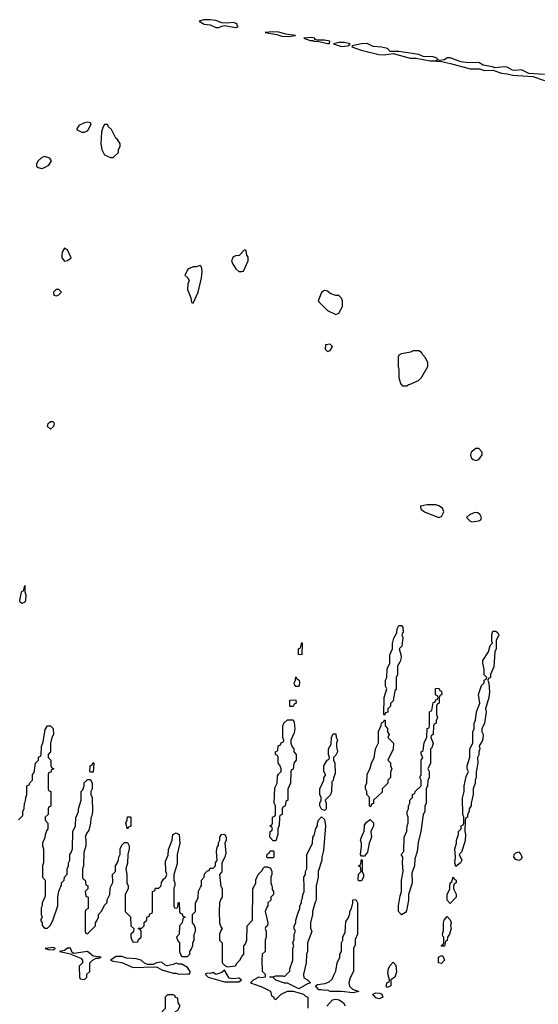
# Model space of a CAD drawing. Header units: inches. Extents: x 2701622 to 2964296, y 496201 to 720542.
# Tile 57 of 256: x 2743435 to 2747067, y 689180 to 696080. Entities that reach past the tile are written whole.
import ezdxf

# ---------------------------------------------------------------- set-up
doc = ezdxf.new("R2010")
doc.units = ezdxf.units.IN
doc.header["$MEASUREMENT"] = 0
doc.layers.add('C7648', color=7, linetype='Continuous')
doc.layers.add('C7649', color=7, linetype='Continuous')

msp = doc.modelspace()

# ---------------------------------------------------------------- linework, layer by layer
at = {"layer": 'C7648', "color": 4, "elevation": 8}
for points in [[(2743614, 690000), (2743614, 689950), (2743612, 689930), (2743592, 689890), (2743592, 689870), (2743585.4, 689854.6), (2743584.7, 689810), (2743592, 689790), (2743582, 689770), (2743591.6, 689751.6), (2743592.7, 689732.7), (2743610, 689714), (2743630, 689714), (2743650, 689734), (2743670, 689774), (2743702, 689870), (2743702, 689930), (2743708.4, 689971.6), (2743721.5, 690000)], [(2743911.8, 690000), (2743911.6, 689988.4), (2743894, 689970), (2743898, 689938), (2743914, 689930), (2743914, 689850), (2743898, 689842), (2743894, 689830), (2743894, 689690), (2743898, 689678), (2743910, 689674), (2743966, 689730), (2743966, 689750), (2743976.4, 689763.6), (2743986, 689790), (2743986, 689810), (2744010, 689834), (2744030, 689874), (2744047.3, 689892.7), (2744048.4, 689911.6), (2744066, 689950), (2744068.4, 689991.6), (2744072.3, 690000)], [(2744194, 690000), (2744194, 689990), (2744174, 689950), (2744174, 689830), (2744211.6, 689791.6), (2744214, 689730), (2744234, 689710), (2744232.7, 689687.3), (2744214, 689670), (2744214, 689650), (2744223.6, 689623.6), (2744230, 689614), (2744262, 689618), (2744267.3, 689632.7), (2744286, 689650), (2744286, 689690), (2744282, 689702), (2744266, 689710), (2744270, 689714), (2744290, 689714), (2744306, 689730), (2744307.3, 689752.7), (2744326, 689770), (2744326, 689790), (2744342, 689798), (2744347.3, 689812.7), (2744362, 689818), (2744366, 689830), (2744366, 689970), (2744382, 689978), (2744387.3, 689992.7), (2744410, 689994), (2744416, 690000)], [(2744518, 690000), (2744514, 689990), (2744514, 689870), (2744518, 689858), (2744530, 689854), (2744542, 689858), (2744546, 689890), (2744552.7, 689892.7), (2744554, 689830), (2744558, 689818), (2744572.7, 689812.7), (2744578, 689798), (2744594, 689790), (2744578, 689782), (2744574, 689750), (2744554, 689730), (2744552, 689670), (2744534, 689650), (2744543.6, 689623.6), (2744554, 689610), (2744554, 689550), (2744563.6, 689523.6), (2744570, 689514), (2744610, 689514), (2744626, 689530), (2744626, 689550), (2744636.4, 689563.6), (2744647.3, 689592.7), (2744648.4, 689611.6), (2744658, 689630), (2744658, 689670), (2744666, 689690), (2744666, 689710), (2744656.4, 689736.4), (2744646, 689750), (2744646, 689810), (2744666, 689830), (2744666, 689890), (2744676.4, 689903.6), (2744686, 689930), (2744688.4, 689971.6), (2744701.5, 690000)], [(2744847.6, 690000), (2744854, 689990), (2744854, 689930), (2744843.6, 689916.4), (2744834, 689890), (2744832, 689830), (2744834, 689750), (2744843.6, 689723.6), (2744854, 689710), (2744843.6, 689696.4), (2744834, 689670), (2744834, 689630), (2744854, 689610), (2744854, 689470), (2744874, 689450), (2744890, 689442), (2744946, 689450), (2744958, 689470), (2744978, 689490), (2744990, 689514), (2745006, 689530), (2745006, 689590), (2745016.4, 689603.6), (2745026, 689630), (2745028, 689730), (2745066, 689770), (2745068.4, 689988.4), (2745073.9, 690000)], [(2745202.6, 690000), (2745203.6, 689983.6), (2745212, 689970), (2745212, 689950), (2745194, 689930), (2745194, 689910), (2745174, 689890), (2745174, 689870), (2745163.6, 689856.4), (2745154, 689830), (2745174, 689750), (2745171.6, 689728.4), (2745158, 689722), (2745154, 689710), (2745162, 689690), (2745162, 689650), (2745154, 689630), (2745154, 689550), (2745134, 689530), (2745132, 689490), (2745132.7, 689412.7), (2745154, 689390), (2745154, 689370), (2745130, 689364), (2745110, 689368.7), (2745070, 689348), (2745052, 689330), (2745130, 689301), (2745190.9, 689270.9), (2745198, 689238), (2745212.7, 689232.7), (2745218, 689218), (2745230, 689214), (2745266, 689250), (2745311.1, 689271.1), (2745351.6, 689271.6), (2745383.5, 689263.5), (2745422, 689250), (2745436.9, 689236.9), (2745454, 689230), (2745452.7, 689152.7)], [(2745512, 690000), (2745512, 689910), (2745503.6, 689896.4), (2745484.7, 689830), (2745484.7, 689810), (2745472, 689750), (2745472.7, 689712.7), (2745482, 689690), (2745452, 689610), (2745452, 689550), (2745444.7, 689530), (2745442, 689470), (2745422, 689390), (2745425.4, 689365.4), (2745451.1, 689351.1), (2745472, 689330), (2745450, 689324), (2745390, 689288), (2745310, 689328), (2745290, 689328), (2745230, 689348.7), (2745210, 689368), (2745186, 689370), (2745190, 689374), (2745210, 689372), (2745230, 689378), (2745278, 689378), (2745290, 689374), (2745328, 689412), (2745328, 689428), (2745348, 689490), (2745348, 689570), (2745355.3, 689590), (2745348, 689610), (2745356.4, 689636.4), (2745358, 689670), (2745366, 689690), (2745358, 689710), (2745358, 689730), (2745368, 689750), (2745368.7, 689770), (2745383.1, 689816.9), (2745398, 689850), (2745398, 689870), (2745408, 689890), (2745408, 689910), (2745416.4, 689923.6), (2745418, 689950), (2745428, 689970), (2745427.4, 690000)], [(2746173.8, 690000), (2746158.8, 689950), (2746158.8, 689910), (2746144.7, 689835.3), (2746136.9, 689823.1), (2746110, 689806), (2746088.9, 689828.9), (2746088.7, 689870), (2746099.3, 689940.7), (2746108.7, 689970), (2746108.7, 690000)], [(2746474, 690000), (2746474, 689990), (2746490.9, 689950.9), (2746491, 689930), (2746450, 689886), (2746428, 689910), (2746428, 689950), (2746448, 689990), (2746448.2, 690000)], [(2745587.3, 689167.3), (2745626, 689210), (2745650, 689214.8), (2745672, 689210), (2745702, 689190), (2745714, 689170)]]:
    msp.add_lwpolyline(points, dxfattribs=at)
for points in [[(2745770, 689259), (2745690, 689269), (2745610, 689269), (2745590, 689279), (2745570, 689275.3), (2745550, 689282), (2745530, 689282), (2745508, 689310), (2745521.2, 689318.8), (2745573.6, 689326.4), (2745603.1, 689336.9), (2745623.1, 689356.9), (2745636.4, 689383.6), (2745648.4, 689411.6), (2745658, 689470), (2745678, 689510), (2745678, 689530), (2745688, 689550), (2745688, 689610), (2745698, 689630), (2745698, 689650), (2745714.6, 689685.4), (2745720.4, 689759.6), (2745736.4, 689783.6), (2745747.3, 689812.7), (2745748, 689830), (2745758, 689850), (2745768.4, 689891.6), (2745769, 689911), (2745790, 689914), (2745802, 689890), (2745802, 689670), (2745785.4, 689634.6), (2745783.6, 689596.4), (2745772, 689570), (2745772, 689410), (2745750, 689366), (2745741, 689330), (2745746, 689306), (2745766, 689286), (2745810, 689269)], [(2746390, 689586), (2746388.9, 689588.9), (2746390, 689594), (2746402, 689598), (2746406, 689610), (2746406, 689650), (2746398, 689658), (2746395.3, 689670), (2746403.1, 689696.9), (2746404, 689750), (2746408.7, 689770), (2746430, 689794), (2746451.1, 689771.1), (2746456, 689750), (2746451.3, 689730), (2746456, 689710), (2746444.7, 689670), (2746432, 689650), (2746430, 689626), (2746418, 689622), (2746410, 689586)], [(2743670, 689578), (2743614, 689570), (2743636.4, 689563.6), (2743670, 689562), (2743686, 689570)], [(2743790, 689574), (2743770, 689573.2), (2743750, 689557.2), (2743714, 689550), (2743794, 689534), (2743794, 689530), (2743863.6, 689503.6), (2743874, 689490), (2743874, 689470), (2743852.7, 689447.3), (2743854, 689370), (2743858, 689358), (2743890, 689354), (2743906, 689370), (2743906, 689390), (2743926, 689410), (2743926, 689470), (2743946, 689490), (2743970, 689502), (2743990, 689502), (2744006, 689510), (2743950, 689516), (2743908.9, 689548.9), (2743815.3, 689535.3), (2743802, 689542)], [(2744150, 689515.3), (2744110, 689515.3), (2744072, 689490), (2744090, 689481), (2744150, 689472), (2744230, 689438), (2744382, 689442), (2744398.8, 689438.8), (2744430, 689421), (2744510, 689398), (2744530, 689398), (2744550, 689391.3), (2744610, 689392), (2744626, 689394), (2744628, 689410), (2744610, 689438), (2744570, 689462), (2744550, 689462), (2744530, 689469), (2744510, 689459), (2744469, 689449), (2744454.6, 689454.6), (2744430, 689475.3), (2744394, 689470), (2744370, 689459), (2744330, 689459), (2744308.7, 689468.7), (2744286, 689490), (2744250, 689499), (2744183.1, 689503.1)], [(2746010, 689298), (2746002, 689310), (2746008.4, 689331.6), (2746022, 689338), (2746026, 689350), (2746014.6, 689394.6), (2746019, 689430), (2746030, 689452), (2746050, 689474), (2746070, 689454), (2746074.4, 689405.6), (2746062, 689370), (2746034, 689350), (2746034, 689310), (2746030, 689306)], [(2746390, 689466), (2746369, 689470), (2746369.3, 689510.7), (2746390, 689522), (2746398, 689518), (2746410.8, 689490)], [(2744870, 689418), (2744850, 689402), (2744810, 689388.7), (2744790, 689402), (2744770, 689395.3), (2744750, 689398), (2744734, 689390), (2744754, 689370), (2744870, 689338), (2744970, 689338), (2744988, 689350), (2744970, 689362), (2744930, 689357.2), (2744902, 689362)], [(2745950, 689217.2), (2745930, 689224), (2745909.2, 689250.8), (2745930, 689261), (2745957.3, 689257.3), (2745972, 689250), (2745978, 689230), (2745970, 689224)], [(2744510, 689246), (2744470, 689246), (2744454, 689230), (2744454, 689150), (2744434, 689130), (2744434, 689110), (2744412, 689070), (2744418, 688998), (2744432.7, 688992.7), (2744438, 688978), (2744450, 688974), (2744462, 688978), (2744467.3, 688992.7), (2744490, 688994), (2744506, 689010), (2744508.4, 689031.6), (2744526, 689070), (2744526, 689130), (2744542, 689138), (2744558, 689170), (2744546, 689190), (2744542, 689222), (2744527.3, 689227.3), (2744522, 689242)]]:
    msp.add_lwpolyline(points, close=True, dxfattribs=at)
at = {"layer": 'C7649', "color": 4}
for points, elevation in [([(2744770, 696079.7), (2744722, 696078), (2744691.3, 696070), (2744728, 696048), (2744770, 696043), (2744810, 696024), (2744830, 696024), (2744850, 696034.8), (2744870, 696038.8), (2744950, 696026), (2744966, 696030), (2744958, 696038), (2744957.2, 696050), (2744930, 696060.7), (2744890, 696055.1), (2744850, 696056.9), (2744810, 696073.7)], 12), ([(2745204.4, 695995.6), (2745154, 695990), (2745236, 695976), (2745270, 695964), (2745318, 695962), (2745350, 695966), (2745366, 695970), (2745298.6, 695978.6), (2745250, 695993)], 12), ([(2745475.1, 695955.1), (2745424.7, 695950), (2745470, 695934.8), (2745494, 695934), (2745494, 695930), (2745530, 695926.8), (2745590, 695912), (2745606, 695914), (2745608, 695930), (2745570, 695936.2), (2745516.4, 695936.4), (2745502, 695942), (2745502, 695950)], 12), ([(2745710, 695920.9), (2745670, 695919.3), (2745634, 695910), (2745690, 695891), (2745730, 695896), (2745740.4, 695899.6), (2745748.7, 695910)], 12), ([(2743910, 695362), (2743890, 695358), (2743850, 695338), (2743834, 695310), (2743870, 695292), (2743890, 695292), (2743910, 695302), (2743918, 695310), (2743935.3, 695350), (2743930, 695358)], 12), ([(2744050, 695346), (2744030, 695346), (2744016.9, 695323.1), (2744007.3, 695292.7), (2744004, 695210), (2744010.7, 695170.7), (2744030, 695132), (2744070, 695114), (2744090, 695114), (2744128, 695150), (2744128, 695170), (2744138, 695190), (2744138, 695210), (2744120.4, 695240.4), (2744108, 695250), (2744078, 695310), (2744058, 695330)], 12), ([(2743610, 695122), (2743587.3, 695112.7), (2743564.7, 695090), (2743552, 695070), (2743552.7, 695052.7), (2743563.6, 695043.6), (2743590, 695038), (2743610, 695044.7), (2743640.4, 695059.6), (2743658, 695090), (2743646, 695110)], 12), ([(2743750, 694478), (2743732, 694450), (2743731.3, 694430), (2743731.3, 694410), (2743750, 694386.8), (2743770, 694391.3), (2743795.3, 694410), (2743770, 694466)], 12), ([(2745010, 694466), (2744972.7, 694427.3), (2744950, 694426), (2744930, 694418), (2744918, 694390), (2744927.1, 694367.1), (2744950, 694334), (2744970, 694314), (2744990, 694314), (2745002, 694318), (2745035.3, 694390), (2745034.6, 694414.6), (2745026, 694430), (2745022, 694462)], 12), ([(2744698, 694358), (2744670, 694348), (2744650, 694348), (2744623.6, 694336.4), (2744611.6, 694328.4), (2744592, 694290), (2744612, 694270), (2744622, 694250), (2744611.6, 694228.4), (2744611.3, 694190), (2744634, 694130), (2744638, 694098), (2744650, 694094), (2744684, 694170), (2744708.4, 694271.6), (2744714, 694314), (2744707.3, 694347.3)], 12), ([(2743710, 694188), (2743690, 694188), (2743672, 694170), (2743674, 694150), (2743690, 694144.7), (2743710, 694152), (2743728, 694170)], 12), ([(2745570, 694182), (2745550, 694168.7), (2745524.7, 694110), (2745530, 694102), (2745590, 694042), (2745650, 694014), (2745670, 694022), (2745695.3, 694070), (2745695.3, 694110), (2745688.4, 694128.4), (2745670, 694146), (2745650, 694148), (2745610, 694162), (2745590, 694178)], 12), ([(2745610, 693806), (2745578, 693802), (2745574, 693770), (2745590, 693754), (2745610, 693762), (2745626, 693790)], 12), ([(2746230, 693758), (2746190, 693758), (2746171.1, 693748.9), (2746110, 693738), (2746091.6, 693728.4), (2746085.4, 693714.6), (2746084.7, 693650), (2746091.1, 693628.9), (2746091.6, 693571.6), (2746102, 693530), (2746112.7, 693512.7), (2746147.3, 693512.7), (2746158, 693522), (2746170, 693524.7), (2746228.9, 693551.1), (2746250, 693572), (2746293.2, 693650), (2746294.6, 693674.6), (2746278, 693710), (2746258, 693730), (2746248.4, 693748.4)], 12), ([(2743650, 693209.3), (2743630, 693228), (2743634, 693250), (2743650, 693262.8), (2743670, 693264.7), (2743676.3, 693250), (2743673, 693230)], 8), ([(2746650, 693074), (2746630, 693074), (2746598, 693050), (2746591.3, 693030), (2746598, 693010), (2746610, 692998), (2746630, 692991.3), (2746650, 692998), (2746675.3, 693030), (2746674, 693050)], 12), ([(2746350, 692679.3), (2746290, 692679.3), (2746242, 692670), (2746244.7, 692650), (2746271.3, 692630), (2746369, 692591), (2746390, 692598), (2746406, 692630), (2746395.6, 692655.6), (2746370, 692673.2)], 12), ([(2746630, 692626.6), (2746610, 692622), (2746584.7, 692610), (2746564.7, 692590), (2746587.5, 692567.5), (2746601.6, 692561.6), (2746650, 692568), (2746664.7, 692575.3), (2746669.2, 692590), (2746661.2, 692610), (2746643.7, 692623.7)], 12), ([(2743450, 691988), (2743438, 691998), (2743435.3, 692010), (2743448, 692068), (2743450, 692074), (2743462, 692078), (2743470, 692114), (2743471.3, 692070), (2743478, 692050), (2743476, 692010), (2743470, 691998)], 8), ([(2745990, 691206), (2745986, 691210), (2745988.7, 691330), (2746006, 691390), (2745998, 691410), (2745998, 691450), (2746006, 691470), (2746008.9, 691531.1), (2746028, 691570), (2746028.4, 691628.4), (2746046, 691670), (2746047.3, 691707.3), (2746055.3, 691744.7), (2746076.4, 691783.6), (2746078, 691810), (2746090, 691834), (2746110, 691834), (2746119.6, 691819.6), (2746122, 691790), (2746112, 691770), (2746118, 691750), (2746110.8, 691689.2), (2746092, 691670), (2746104.7, 691630), (2746106, 691610), (2746098.8, 691581.2), (2746082, 691550), (2746082, 691490), (2746072, 691470), (2746072, 691390), (2746063.6, 691376.4), (2746050, 691306), (2746032.7, 691287.3), (2746031.6, 691268.4), (2746014, 691250), (2746012.7, 691227.3), (2745998, 691222)], 8), ([(2746490, 690146), (2746482, 690170), (2746488, 690210), (2746482, 690270), (2746495.3, 690310), (2746495.3, 690330), (2746508, 690370), (2746508.4, 690391.6), (2746526, 690410), (2746526, 690430), (2746542, 690438), (2746546, 690450), (2746546, 690490), (2746538, 690510), (2746536.4, 690623.6), (2746548.7, 690670), (2746548.7, 690710), (2746563.1, 690776.9), (2746578, 690810), (2746568.7, 690828.7), (2746568.7, 690850), (2746588.4, 690911.6), (2746588.9, 690971.1), (2746608, 691010), (2746608, 691090), (2746618, 691110), (2746618, 691150), (2746628.4, 691171.6), (2746634, 691230), (2746658, 691290), (2746648.7, 691350), (2746670, 691414), (2746687.3, 691432.7), (2746688.4, 691451.6), (2746702, 691458), (2746706, 691470), (2746688.7, 691488.7), (2746688.4, 691528.4), (2746678, 691570), (2746678, 691590), (2746718, 691650), (2746730, 691694), (2746746, 691710), (2746742, 691722), (2746742, 691770), (2746750, 691794), (2746770, 691794), (2746783.6, 691783.6), (2746791, 691770), (2746772, 691730), (2746771.3, 691670), (2746762, 691650), (2746755.3, 691544.7), (2746732, 691490), (2746732, 691470), (2746718, 691462), (2746714, 691450), (2746722, 691430), (2746724.7, 691370), (2746721, 691330), (2746698, 691250), (2746701, 691230), (2746690.9, 691149.1), (2746672, 691110), (2746672, 691090), (2746681, 691070), (2746679.8, 691040.2), (2746675.3, 691024.7), (2746652, 690990), (2746658, 690970), (2746651.3, 690950), (2746651.1, 690928.9), (2746642, 690910), (2746644.7, 690870), (2746631.6, 690808.4), (2746631.3, 690770), (2746624.7, 690750), (2746624.7, 690730), (2746611, 690690), (2746611, 690650), (2746596, 690590), (2746596, 690570), (2746582, 690550), (2746582, 690530), (2746572, 690510), (2746572, 690490), (2746558, 690482), (2746554, 690470), (2746552, 690390), (2746558, 690370), (2746555.3, 690324.7), (2746530, 690246), (2746514, 690230), (2746530.7, 690189.3), (2746522, 690170)], 8), ([(2745410, 691628), (2745388, 691630), (2745388.9, 691671.1), (2745402, 691678), (2745410, 691714), (2745414, 691710)], 8), ([(2745370, 691406), (2745360.4, 691420.4), (2745358, 691430), (2745367.3, 691452.7), (2745370, 691474), (2745378, 691458), (2745391.6, 691451.6), (2745394, 691430), (2745390, 691406)], 8), ([(2745350, 691266), (2745327.3, 691267.3), (2745328, 691310), (2745370, 691314), (2745372, 691290), (2745358, 691282)], 8), ([(2745210, 690326), (2745188, 690350), (2745188.4, 690391.6), (2745202, 690398), (2745206, 690410), (2745202, 690422), (2745188, 690430), (2745202, 690438), (2745206, 690450), (2745206, 690490), (2745222, 690498), (2745226, 690510), (2745226, 690570), (2745218, 690590), (2745223.1, 690696.9), (2745238, 690730), (2745240.4, 690779.6), (2745247.3, 690792.7), (2745266, 690810), (2745266, 690830), (2745256.4, 690856.4), (2745246, 690870), (2745246, 690910), (2745242, 690922), (2745226, 690930), (2745226, 690950), (2745242, 690958), (2745246, 690990), (2745262, 690998), (2745267.3, 691012.7), (2745282, 691018), (2745286, 691030), (2745278, 691050), (2745278, 691130), (2745286, 691150), (2745310, 691174), (2745350, 691174), (2745356.9, 691156.9), (2745361, 691110), (2745356.9, 691083.1), (2745334, 691030), (2745334, 691010), (2745343.6, 690983.6), (2745354, 690970), (2745354, 690950), (2745372, 690930), (2745372, 690890), (2745354, 690870), (2745351.6, 690828.4), (2745338, 690822), (2745334, 690810), (2745332, 690730), (2745312.7, 690687.3), (2745312, 690610), (2745298, 690602), (2745294, 690570), (2745278, 690562), (2745274, 690550), (2745274, 690510), (2745258, 690502), (2745254, 690490), (2745252.7, 690432.7), (2745242, 690410), (2745242, 690370), (2745230, 690326)], 8), ([(2745890, 690566), (2745886, 690570), (2745886, 690630), (2745866, 690650), (2745866, 690670), (2745858, 690690), (2745858, 690710), (2745867.3, 690732.7), (2745868, 690790), (2745890, 690834), (2745898, 690870), (2745918, 690910), (2745926, 690970), (2745947.3, 691012.7), (2745948.4, 691091.6), (2745967.3, 691132.7), (2745968.4, 691151.6), (2745982, 691158), (2745990, 691174), (2745994, 691170), (2745994, 691130), (2746011.6, 691111.6), (2746012, 691090), (2746022, 691070), (2746014, 691050), (2746052, 691010), (2746051.6, 690968.4), (2746014, 690890), (2746031.6, 690871.6), (2746032.7, 690852.7), (2746042, 690830), (2746032.7, 690807.3), (2746031.6, 690768.4), (2746014, 690750), (2746014, 690730), (2745974, 690690), (2745972.7, 690667.3), (2745914, 690610), (2745912.7, 690587.3), (2745898, 690582), (2745894, 690566)], 8), ([(2745570, 690538), (2745550, 690546), (2745538, 690570), (2745538, 690590), (2745546, 690610), (2745546, 690630), (2745538, 690650), (2745538, 690690), (2745566, 690750), (2745566, 690770), (2745578, 690782), (2745578, 690790), (2745566, 690810), (2745566, 690850), (2745588.4, 690891.6), (2745602, 690898), (2745606, 690910), (2745598, 690930), (2745598, 690970), (2745616.4, 691003.6), (2745618, 691050), (2745630, 691074), (2745650, 691074), (2745652, 691050), (2745662, 691030), (2745654, 691010), (2745654, 690986), (2745662, 690950), (2745650, 690926), (2745634, 690910), (2745634, 690890), (2745642, 690870), (2745643.6, 690796.4), (2745632.7, 690767.3), (2745631.6, 690748.4), (2745622, 690738), (2745618, 690670), (2745611.6, 690648.4), (2745574, 690610), (2745582, 690590), (2745582, 690550)], 8), ([(2743930, 690806), (2743926, 690810), (2743928, 690850), (2743942, 690858), (2743950, 690874), (2743954, 690870), (2743950, 690806)], 8), ([(2744190, 690406), (2744178, 690450), (2744187.3, 690472.7), (2744190, 690494), (2744210, 690494), (2744214, 690490), (2744212.7, 690432.7), (2744210, 690426), (2744198, 690422)], 8), ([(2745830, 690218), (2745822, 690230), (2745828, 690288), (2745828, 690310), (2745822, 690330), (2745835.3, 690370), (2745848, 690390), (2745850, 690434), (2745863.1, 690456.9), (2745890, 690474), (2745912, 690452), (2745912, 690430), (2745894, 690390), (2745898, 690350), (2745882, 690310), (2745870, 690246), (2745850, 690218)], 8), ([(2745170, 690206), (2745166, 690210), (2745168.4, 690231.6), (2745182, 690238), (2745190, 690254), (2745210, 690254), (2745214, 690250), (2745214, 690210), (2745210, 690206)], 8), ([(2746930, 690187.6), (2746910, 690194), (2746895.6, 690210), (2746898.4, 690230), (2746910, 690240.4), (2746930, 690248), (2746946, 690230), (2746953.8, 690210), (2746945.3, 690194.7)], 8), ([(2745810, 690046), (2745806, 690050), (2745808.4, 690091.6), (2745826, 690110), (2745822, 690142), (2745808.7, 690150), (2745822, 690158), (2745830, 690194), (2745834, 690190), (2745834, 690110), (2745842, 690090), (2745842, 690070), (2745830, 690046)], 8)]:
    msp.add_lwpolyline(points, close=True, dxfattribs=dict(at, elevation=elevation))
for points, elevation in [([(2747110, 695696.3), (2747002, 695702), (2746950, 695729), (2746910, 695723.7), (2746886.6, 695726.6), (2746850, 695746.6), (2746830, 695749.4), (2746762.7, 695742.7), (2746746, 695750), (2746681, 695761), (2746650, 695779.3), (2746581.7, 695778.3), (2746524.8, 695784.8), (2746450, 695811.6), (2746430, 695811.6), (2746410, 695799.3), (2746374.6, 695794.6), (2746360.2, 695800.2), (2746359, 695810), (2746330, 695818.4), (2746262, 695822), (2746230, 695834.7), (2746090, 695857), (2746030, 695857.2), (2746010, 695877), (2745970, 695887.6), (2745910, 695891.5), (2745868.2, 695911.8), (2745830, 695911.6), (2745763.6, 695896.4), (2745762, 695890), (2745825.8, 695865.8), (2745950, 695834.8), (2745990, 695834), (2746050, 695842.8), (2746170, 695810.8), (2746210.9, 695810.9), (2746310, 695790.8), (2746348.7, 695791.3), (2746358, 695798), (2746354, 695790), (2746390, 695787.7), (2746453.2, 695773.2), (2746590, 695734.8), (2746654.4, 695734.4), (2746690, 695724), (2746750, 695724.9), (2746810, 695704), (2746850, 695700.7), (2746890, 695690.8), (2747030, 695680.5), (2747110, 695654)], 12), ([(2746108.7, 690000), (2746108.7, 690050), (2746122, 690110), (2746115.3, 690170), (2746118, 690210), (2746108, 690230), (2746126, 690250), (2746128, 690350), (2746147.3, 690392.7), (2746148, 690430), (2746155.3, 690450), (2746155.3, 690490), (2746148.7, 690510), (2746148.7, 690530), (2746158, 690550), (2746158, 690570), (2746168, 690590), (2746168, 690610), (2746186, 690630), (2746186, 690650), (2746202, 690658), (2746206, 690670), (2746246, 690710), (2746248, 690750), (2746238, 690770), (2746248, 690790), (2746246, 690890), (2746258, 690910), (2746246, 690930), (2746246, 690950), (2746262, 690958), (2746268.4, 691011.6), (2746287.3, 691052.7), (2746288.4, 691111.6), (2746302, 691118), (2746306, 691130), (2746306, 691230), (2746322, 691238), (2746330, 691294), (2746342, 691298), (2746350, 691314), (2746362, 691318), (2746366, 691330), (2746362, 691342), (2746348.4, 691348.4), (2746348.4, 691391.6), (2746370, 691394), (2746378, 691378), (2746390, 691374), (2746391.3, 691350), (2746378, 691342), (2746372.7, 691327.3), (2746372, 691290), (2746358, 691282), (2746354, 691270), (2746354, 691210), (2746362, 691190), (2746352.7, 691167.3), (2746352, 691150), (2746338, 691142), (2746334, 691130), (2746332, 691070), (2746318, 691062), (2746314, 691050), (2746331, 691010), (2746322, 690978), (2746312.7, 690967.3), (2746312, 690870), (2746294, 690830), (2746302, 690810), (2746302, 690770), (2746292.7, 690747.3), (2746292, 690710), (2746282, 690690), (2746282, 690590), (2746272.7, 690567.3), (2746272, 690530), (2746262, 690510), (2746244.7, 690390), (2746225.4, 690314.6), (2746218, 690250), (2746202, 690198), (2746201, 690150), (2746182, 690098), (2746182.8, 690030), (2746173.8, 690000)], 8), ([(2743427.3, 690472.7), (2743456.4, 690503.6), (2743458, 690530), (2743467.3, 690552.7), (2743468, 690590), (2743476.4, 690603.6), (2743478, 690630), (2743486, 690650), (2743486, 690710), (2743502, 690718), (2743507.3, 690732.7), (2743526, 690750), (2743526, 690790), (2743536.4, 690803.6), (2743546, 690870), (2743566, 690890), (2743567.3, 690912.7), (2743582, 690918), (2743586, 690930), (2743587.3, 690987.3), (2743600.4, 691019.6), (2743613.6, 691106.4), (2743630, 691132), (2743650, 691132), (2743670, 691112), (2743671, 691070), (2743661, 691050), (2743651.3, 691010), (2743652, 690950), (2743634, 690930), (2743634, 690910), (2743654, 690890), (2743654, 690850), (2743658, 690838), (2743674, 690830), (2743658, 690822), (2743652.7, 690807.3), (2743638, 690802), (2743634, 690790), (2743634, 690690), (2743638, 690678), (2743654, 690670), (2743652.7, 690572.7), (2743650, 690566), (2743638, 690562), (2743634, 690550), (2743634, 690510), (2743614, 690490), (2743614, 690470), (2743632, 690450), (2743632, 690410), (2743623.6, 690396.4), (2743612.7, 690367.3), (2743611.6, 690348.4), (2743594, 690310), (2743594, 690290), (2743602, 690270), (2743602, 690170), (2743594, 690150), (2743594, 690070), (2743614, 690050), (2743614, 690000)], 8), ([(2743721.5, 690000), (2743727.3, 690012.7), (2743728.4, 690031.6), (2743746, 690050), (2743748.4, 690071.6), (2743767.3, 690092.7), (2743768, 690130), (2743778, 690150), (2743778, 690170), (2743786, 690190), (2743786, 690230), (2743796.4, 690243.6), (2743806, 690270), (2743808, 690390), (2743826, 690430), (2743827.3, 690487.3), (2743846, 690530), (2743846, 690550), (2743866, 690610), (2743866, 690670), (2743876.4, 690683.6), (2743886, 690710), (2743887.3, 690732.7), (2743910, 690754), (2743930, 690754), (2743942, 690730), (2743942, 690690), (2743934, 690670), (2743934, 690650), (2743942, 690630), (2743944.7, 690530), (2743939.6, 690500.4), (2743932.7, 690487.3), (2743932, 690450), (2743919.6, 690400.4), (2743903.6, 690376.4), (2743894, 690350), (2743898, 690338), (2743898, 690290), (2743883.6, 690243.6), (2743882, 690150), (2743874, 690130), (2743874, 690070), (2743878, 690058), (2743894, 690050), (2743898, 690018), (2743912, 690010), (2743911.8, 690000)], 8), ([(2745427.4, 690000), (2745426, 690070), (2745438, 690090), (2745438, 690110), (2745446, 690130), (2745447.3, 690227.3), (2745486, 690310), (2745488.4, 690351.6), (2745496.4, 690363.6), (2745509, 690411), (2745522, 690430), (2745522, 690450), (2745528.9, 690471.1), (2745550, 690494), (2745570, 690474), (2745578, 690430), (2745563.6, 690256.4), (2745552, 690210), (2745552, 690190), (2745524.7, 690110), (2745526, 690070), (2745512, 690010), (2745512, 690000)], 8), ([(2744416, 690000), (2744426, 690010), (2744427.3, 690032.7), (2744443.1, 690056.9), (2744458, 690070), (2744466, 690090), (2744458, 690110), (2744456.4, 690183.6), (2744474.6, 690225.4), (2744476.4, 690263.6), (2744502, 690330), (2744508.7, 690370), (2744530, 690382), (2744551, 690370), (2744556, 690310), (2744538, 690230), (2744536.9, 690163.1), (2744514, 690090), (2744514, 690050), (2744522, 690030), (2744522, 690010), (2744518, 690000)], 8), ([(2744701.5, 690000), (2744707.3, 690012.7), (2744708, 690050), (2744726, 690070), (2744730, 690094), (2744750, 690114), (2744762, 690118), (2744770, 690134), (2744790, 690134), (2744806, 690150), (2744806, 690170), (2744818, 690190), (2744814, 690250), (2744818, 690282), (2744827.3, 690292.7), (2744828.4, 690311.6), (2744838, 690330), (2744838, 690350), (2744848, 690370), (2744870, 690372), (2744882, 690350), (2744882, 690330), (2744872, 690310), (2744879.8, 690240.2), (2744872, 690210), (2744852, 690170), (2744851.6, 690108.4), (2744834, 690090), (2744844.7, 690004.7), (2744847.6, 690000)], 8), ([(2744072.3, 690000), (2744087.3, 690032.7), (2744086, 690090), (2744106, 690110), (2744106, 690150), (2744116.4, 690163.6), (2744127.3, 690192.7), (2744128.4, 690211.6), (2744138, 690230), (2744138, 690270), (2744150, 690294), (2744170, 690314), (2744190, 690314), (2744202, 690290), (2744202, 690270), (2744191.6, 690228.4), (2744191.1, 690168.9), (2744178, 690130), (2744184.7, 690090), (2744184.7, 690030), (2744194, 690010), (2744194, 690000)], 8), ([(2745073.9, 690000), (2745088, 690030), (2745088.9, 690051.1), (2745106, 690090), (2745130, 690114), (2745143.1, 690136.9), (2745150, 690142), (2745170, 690142), (2745192.7, 690132.7), (2745202, 690110), (2745202, 690090), (2745194, 690070), (2745194, 690030), (2745202, 690010), (2745202.6, 690000)], 8), ([(2746448.2, 690000), (2746448.9, 690031.1), (2746462, 690038), (2746470, 690074), (2746478, 690058), (2746492, 690050), (2746492, 690030), (2746478, 690022), (2746474, 690010), (2746474, 690000)], 8)]:
    msp.add_lwpolyline(points, dxfattribs=dict(at, elevation=elevation))

doc.saveas('drawing.dxf')
